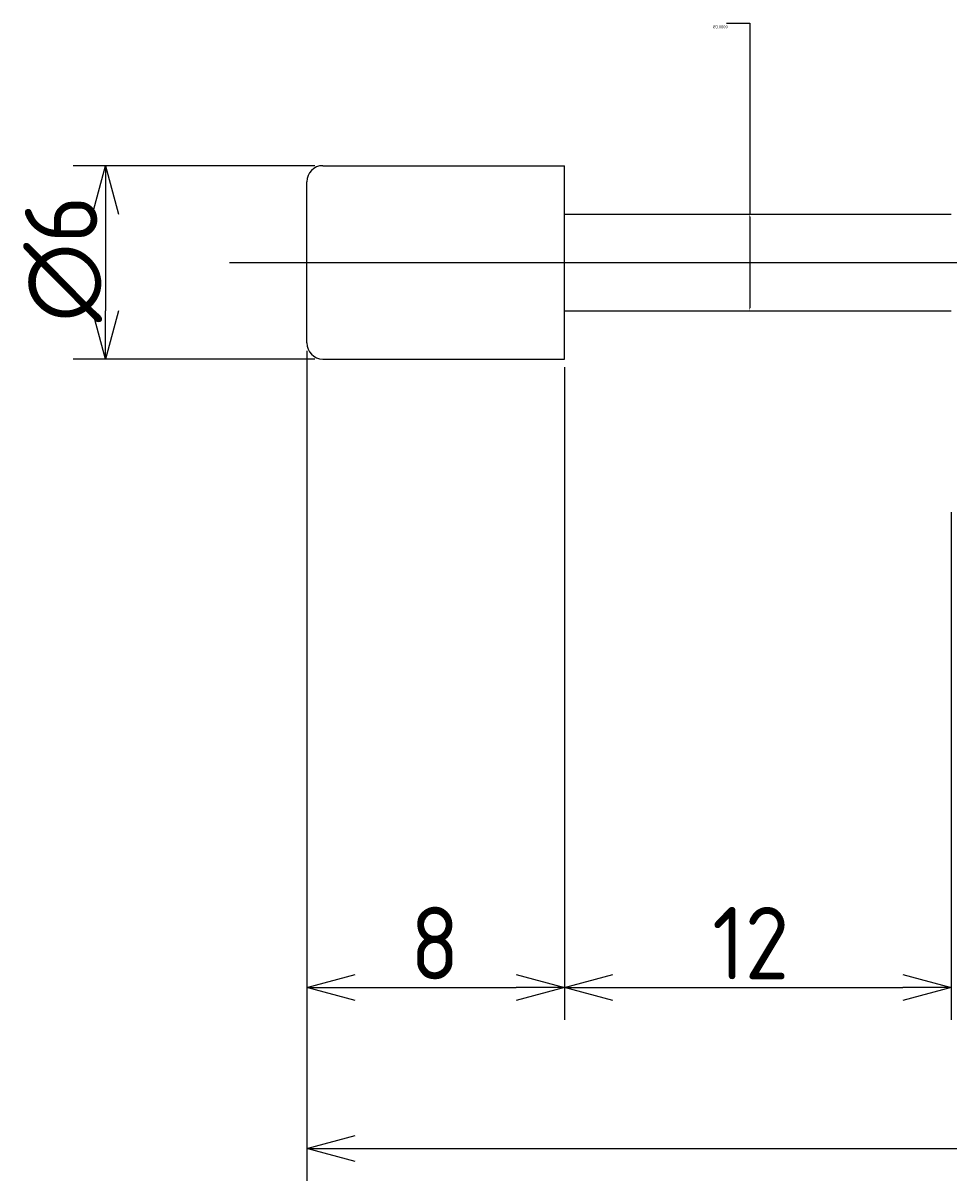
# Model space of a CAD drawing. Extents: x 127 to 294, y 142 to 190.
# Tile 1 of 7: x 127 to 156, y 142 to 177. Entities that reach past the tile are written whole.
import ezdxf

# ---------------------------------------------------------------- set-up
doc = ezdxf.new("R2010")
doc.units = 0
doc.linetypes.add('CENTER', pattern=[50.8, 31.75, -6.35, 6.35, -6.35])
doc.layers.get('0').update_dxf_attribs({"linetype": 'CONTINUOUS'})
doc.layers.get('DEFPOINTS').update_dxf_attribs({"linetype": 'CONTINUOUS'})
for name, color, linetype in [('図形', 7, 'CONTINUOUS'), ('図枠', 7, 'CONTINUOUS'), ('寸法_文字', 3, 'CONTINUOUS')]:
    doc.layers.add(name, color=color, linetype=linetype)
doc.layers.get('0').off()
doc.styles.add('DIMENSION', font='isocp.shx', dxfattribs={"bigfont": 'bigfont.shx'})
doc.dimstyles.get("Standard").update_dxf_attribs({"dimtxt": 0.18, "dimasz": 0.18, "dimexe": 0.18, "dimexo": 0.0625, "dimgap": 0.09, "dimtad": 0, "dimtih": 1, "dimtoh": 1, "dimzin": 0, "dimcen": 0.09, "dimazin": 3, "dimtfac": 1, "dimtofl": 0, "dimtmove": 0, "dimatfit": 3})

# ---------------------------------------------------------------- blocks, each defined once
blk = doc.blocks.new('_OPEN30')
at = {"color": 0, "linetype": 'BYBLOCK'}
for p, q in [((-1, 0.268), (0, 0)), ((0, 0), (-1, -0.268)), ((0, 0), (-1, 0))]:
    blk.add_line(p, q, dxfattribs=at)
blk = doc.blocks.new('*U6')
at = {"layer": '寸法_文字', "color": 3, "style": 'DIMENSION'}
blk.add_text('∅6', height=2.25, rotation=90, dxfattribs=at).set_placement((129.75, 168.144))
blk = doc.blocks.new('*D5')
at = {"layer": 'DEFPOINTS', "color": 0}
for p in [(136.75, 173), (130, 167), (136.75, 167)]:
    blk.add_point(p, dxfattribs=at)
at = {"layer": '寸法_文字', "color": 3}
for p, q in [((136.5, 173), (129, 173)), ((130, 171.5), (130, 168.5)), ((136.5, 167), (129, 167))]:
    blk.add_line(p, q, dxfattribs=at)
at = {"layer": '図枠'}
blk.add_blockref('*U6', (0, 0), dxfattribs=at)
at = {"layer": '寸法_文字', "color": 3, "xscale": 1.5, "yscale": 1.5, "zscale": 1.5}
for p, rotation in [((130, 173), 90), ((130, 167), 270)]:
    blk.add_blockref('_OPEN30', p, dxfattribs=dict(at, rotation=rotation))
blk = doc.blocks.new('*D47')
at = {"layer": 'DEFPOINTS', "color": 0}
for p in [(150.25, 171.5), (150, 168.5), (150.25, 168.5)]:
    blk.add_point(p, dxfattribs=at)
at = {"layer": '寸法_文字', "color": 0}
for p, q in [((149.277, 177.422), (150, 177.422)), ((150, 177.422), (150, 171.5)), ((150, 171.41), (150, 168.59))]:
    blk.add_line(p, q, dxfattribs=at)
for points in [[(149.985, 171.41), (150.015, 171.41), (150, 171.5)], [(149.985, 168.59), (150.015, 168.59), (150, 168.5)]]:
    blk.add_solid(points, dxfattribs=at)
at = {"layer": '寸法_文字', "color": 0, "style": 'DIMENSION'}
blk.add_text('%%c3.0000', height=0.09, dxfattribs=at).set_placement((148.854, 177.263))
blk = doc.blocks.new('*U13')
at = {"layer": '寸法_文字', "color": 3, "style": 'DIMENSION'}
blk.add_text('8', height=2.25, dxfattribs=at).set_placement((139.4625, 147.75))
blk = doc.blocks.new('*D12')
at = {"layer": 'DEFPOINTS', "color": 0}
for p in [(136.25, 167.5), (144.25, 167), (144.25, 147.5)]:
    blk.add_point(p, dxfattribs=at)
at = {"layer": '寸法_文字', "color": 3}
for p, q in [((136.25, 167.25), (136.25, 146.5)), ((144.25, 166.75), (144.25, 146.5)), ((137.75, 147.5), (142.75, 147.5))]:
    blk.add_line(p, q, dxfattribs=at)
at = {"layer": '図枠'}
blk.add_blockref('*U13', (0, 0), dxfattribs=at)
at = {"layer": '寸法_文字', "color": 3, "xscale": 1.5, "yscale": 1.5, "zscale": 1.5, "rotation": 180}
blk.add_blockref('_OPEN30', (136.25, 147.5), dxfattribs=at)
at = {"layer": '寸法_文字', "color": 3, "xscale": 1.5, "yscale": 1.5, "zscale": 1.5}
blk.add_blockref('_OPEN30', (144.25, 147.5), dxfattribs=at)
blk = doc.blocks.new('*U15')
at = {"layer": '寸法_文字', "color": 3, "style": 'DIMENSION'}
blk.add_text('12', height=2.25, dxfattribs=at).set_placement((148.832, 147.75))
blk = doc.blocks.new('*D14')
at = {"layer": 'DEFPOINTS', "color": 0}
for p in [(144.25, 167), (156.25, 162.5), (156.25, 147.5)]:
    blk.add_point(p, dxfattribs=at)
at = {"layer": '寸法_文字', "color": 3}
for p, q in [((144.25, 166.75), (144.25, 146.5)), ((156.25, 162.25), (156.25, 146.5)), ((145.75, 147.5), (154.75, 147.5))]:
    blk.add_line(p, q, dxfattribs=at)
at = {"layer": '図枠'}
blk.add_blockref('*U15', (0, 0), dxfattribs=at)
at = {"layer": '寸法_文字', "color": 3, "xscale": 1.5, "yscale": 1.5, "zscale": 1.5, "rotation": 180}
blk.add_blockref('_OPEN30', (144.25, 147.5), dxfattribs=at)
at = {"layer": '寸法_文字', "color": 3, "xscale": 1.5, "yscale": 1.5, "zscale": 1.5}
blk.add_blockref('_OPEN30', (156.25, 147.5), dxfattribs=at)
blk = doc.blocks.new('*U19')
at = {"layer": '寸法_文字', "color": 3, "style": 'DIMENSION'}
blk.add_text('(70)', height=2.25, dxfattribs=at).set_placement((168.775, 142.8625))
blk = doc.blocks.new('*D18')
at = {"layer": 'DEFPOINTS', "color": 0}
for p in [(136.25, 167.5), (206.25, 164.75), (206.25, 142.5)]:
    blk.add_point(p, dxfattribs=at)
at = {"layer": '寸法_文字', "color": 3}
for p, q in [((136.25, 167.25), (136.25, 141.5)), ((206.25, 164.5), (206.25, 141.5)), ((137.75, 142.5), (204.75, 142.5))]:
    blk.add_line(p, q, dxfattribs=at)
at = {"layer": '図枠'}
blk.add_blockref('*U19', (0, 0), dxfattribs=at)
at = {"layer": '寸法_文字', "color": 3, "xscale": 1.5, "yscale": 1.5, "zscale": 1.5, "rotation": 180}
blk.add_blockref('_OPEN30', (136.25, 142.5), dxfattribs=at)
at = {"layer": '寸法_文字', "color": 3, "xscale": 1.5, "yscale": 1.5, "zscale": 1.5}
blk.add_blockref('_OPEN30', (206.25, 142.5), dxfattribs=at)

msp = doc.modelspace()

# ---------------------------------------------------------------- linework, layer by layer
at = {"layer": '図形', "color": 7, "linetype": 'CONTINUOUS'}
for p, q in [((136.75, 173), (144.25, 173)), ((144.25, 167), (144.25, 173)), ((136.25, 167.5), (136.25, 172.5)), ((144.25, 171.5), (156.25, 171.5)), ((144.25, 168.5), (156.25, 168.5)), ((136.75, 167), (144.25, 167))]:
    msp.add_line(p, q, dxfattribs=at)
at = {"layer": '図形', "color": 3, "linetype": 'CENTER'}
msp.add_line((133.856, 170), (209.03, 170), dxfattribs=at)
at = {"layer": '図形', "color": 7, "linetype": 'CONTINUOUS'}
for centre, start, end in [((136.75, 172.5), 90, 180), ((136.75, 167.5), 180, 270)]:
    msp.add_arc(centre, 0.5, start, end, dxfattribs=at)

# ---------------------------------------------------------------- dimensions: what is measured, and where the dimension line sits
at = {"layer": '寸法_文字'}
for base, p1, p2, override, picture, middle in [((150, 168.5), (150.25, 171.5), (150.25, 168.5), {"dimscale": 0.5, "dimse1": 1, "dimse2": 1, "dimtmove": 1}, '*D47', (149.034, 177.422)), ((130, 167), (136.75, 173), (136.75, 167), {"dimscale": 0.5}, '*D5', (130, 170))]:
    dim = msp.add_linear_dim(base=base, p1=p1, p2=p2, angle=90, text='%%c<>', dimstyle='Standard', override=override, dxfattribs=at)
    dim.commit()
    dim.dimension.update_dxf_attribs({"geometry": picture, "text_midpoint": middle, "dimtype": 128})
for base, p1, p2, picture, middle in [((144.25, 147.5), (136.25, 167.5), (144.25, 167), '*D12', (140.25, 147.5)), ((156.25, 147.5), (144.25, 167), (156.25, 162.5), '*D14', (150.25, 147.5))]:
    dim = msp.add_linear_dim(base=base, p1=p1, p2=p2, dimstyle='Standard', override={"dimscale": 0.5}, dxfattribs=at)
    dim.commit()
    dim.dimension.update_dxf_attribs({"geometry": picture, "text_midpoint": middle, "dimtype": 128})
dim = msp.add_linear_dim(base=(206.25, 142.5), p1=(136.25, 167.5), p2=(206.25, 164.75), text='(<>)', dimstyle='Standard', override={"dimscale": 0.5}, dxfattribs=at)
dim.commit()
dim.dimension.update_dxf_attribs({"geometry": '*D18', "text_midpoint": (171.25, 142.5), "dimtype": 128})

doc.saveas('drawing.dxf')
